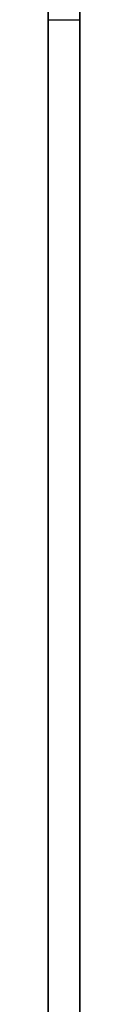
# Model space of a CAD drawing. Extents: x -1808 to 814, y 59 to 2017.
# Tile 21 of 52: x -740 to -736, y 818 to 943. Entities that reach past the tile are written whole.
import ezdxf

# ---------------------------------------------------------------- set-up
doc = ezdxf.new("R2010")
doc.units = 0
doc.layers.add('LIVELLO_03', color=5, linetype='CONTINUOUS')
doc.layers.add('PREDEFINITO', color=7, linetype='CONTINUOUS')

msp = doc.modelspace()

# ---------------------------------------------------------------- linework, layer by layer
at = {"layer": 'LIVELLO_03'}
for p, q in [((-740, 1098), (-740, 788)), ((-740, 1098, 25), (-740, 788, 25)), ((-740, 788, 12.5), (-740, 1098, 12.5)), ((-736, 788), (-736, 1098)), ((-736, 788, 25), (-736, 1098, 25)), ((-736, 1098, 12.5), (-736, 788, 12.5)), ((-740, 943), (-736, 943)), ((-740, 943, 25), (-736, 943, 25))]:
    msp.add_line(p, q, dxfattribs=at)
at = {"layer": 'PREDEFINITO'}
for p, q in [((-740, 1098), (-740, 788)), ((-736, 1098), (-736, 788))]:
    msp.add_line(p, q, dxfattribs=at)

doc.saveas('drawing.dxf')
